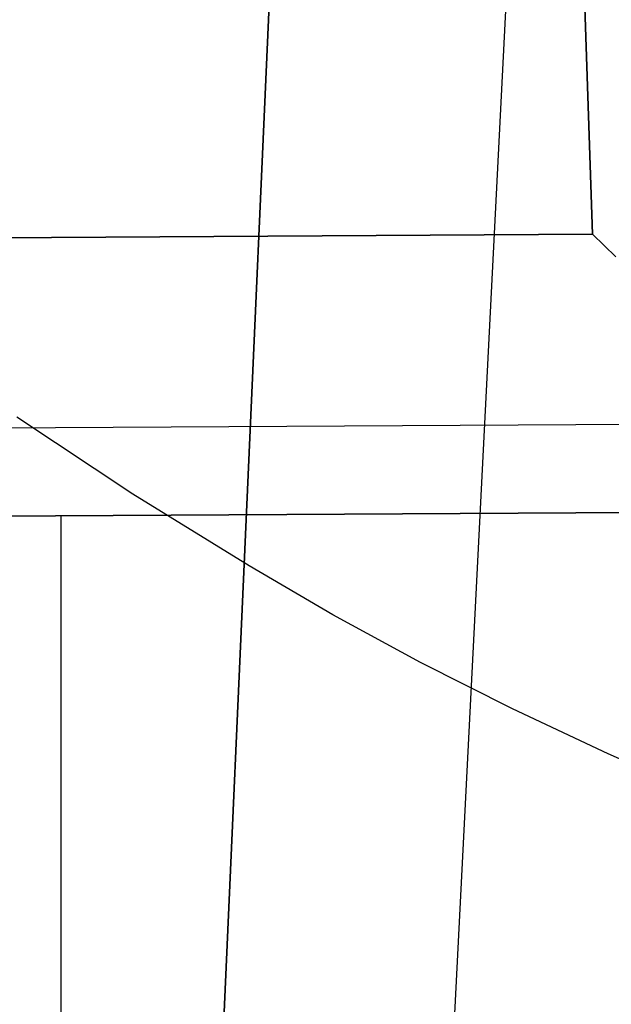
# Model space of a CAD drawing. Header units: millimetres. Extents: x -273 to 273, y -240 to 302.
# Tile 204 of 256: x 229.05 to 235.53, y -192.26 to -181.48. Entities that reach past the tile are written whole.
import ezdxf

# ---------------------------------------------------------------- set-up
doc = ezdxf.new("R2010")
doc.units = ezdxf.units.MM
doc.header["$MEASUREMENT"] = 0
doc.layers.add('IGES level 1', color=7, linetype='Continuous', true_color=0x3e413d)
doc.layers.add('IGES level 2', color=7, linetype='Continuous', true_color=0x008000)

msp = doc.modelspace()

# ---------------------------------------------------------------- linework, layer by layer
at = {"layer": 'IGES level 1'}
for p, q in [((235.322, -183.829, 424.11), (222.719, 183.454, 416.239)), ((222.719, 183.454, 416.239), (235.322, -183.829, 424.11)), ((200.253, -184.033, 421.051), (235.322, -183.829, 424.11)), ((235.322, -183.829, 424.11), (200.253, -184.033, 421.051)), ((235.449, -183.952, 424.126), (235.322, -183.829, 424.11)), ((235.322, -183.829, 424.11), (235.449, -183.953, 424.126)), ((235.577, -184.075, 424.136), (235.449, -183.952, 424.126)), ((235.449, -183.953, 424.126), (235.577, -184.076, 424.136)), ((237.528, -185.9, 423.525), (200.327, -186.118, 420.266)), ((200.493, -187.083, 418.264), (236.634, -186.869, 421.423)), ((236.634, -186.869, 421.423), (200.493, -187.083, 418.264)), ((229.504, -210.132, 76.49), (229.504, -186.914, 420.758))]:
    msp.add_line(p, q, dxfattribs=at)
at = {"layer": 'IGES level 2', "color": 31, "true_color": 0xfabe47}
for p, q in [((235.168, -105.451, 592.515), (230.361, -213.17, 582.518)), ((230.361, -213.17, 582.518), (235.168, -105.451, 592.515)), ((232.694, -214.39, 586.616), (238.198, -106.28, 595.915)), ((230.291, -186.674, 582.73), (229.019, -185.832, 580.43)), ((231.562, -187.459, 584.895), (230.291, -186.674, 582.73)), ((232.479, -187.996, 586.388), (231.562, -187.459, 584.895)), ((233.44, -188.519, 587.858), (232.479, -187.996, 586.388)), ((234.445, -189.026, 589.305), (233.44, -188.519, 587.858)), ((235.493, -189.519, 590.726), (234.445, -189.026, 589.305)), ((236.582, -189.996, 592.121), (235.493, -189.519, 590.726))]:
    msp.add_line(p, q, dxfattribs=at)

doc.saveas('drawing.dxf')
